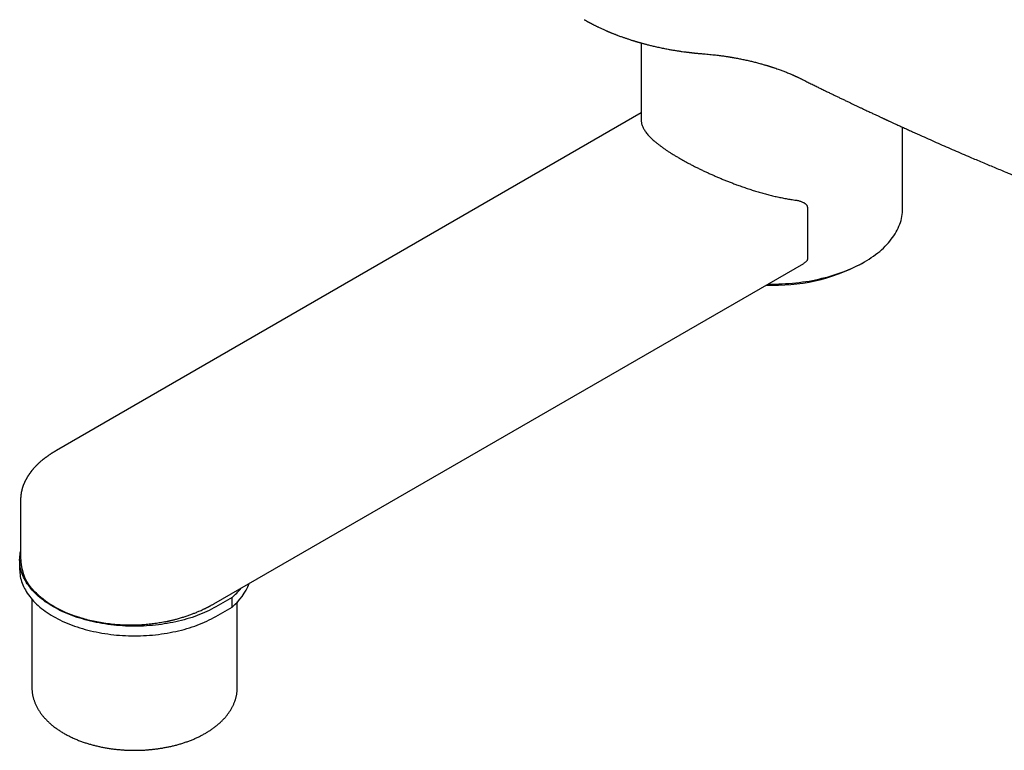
# Model space of a CAD drawing. Header units: millimetres. Extents: x 8 to 893, y 12 to 594.
# Tile 17 of 27: x 668 to 777, y 95 to 176. Entities that reach past the tile are written whole.
import ezdxf

# ---------------------------------------------------------------- set-up
doc = ezdxf.new("R2010")
doc.units = ezdxf.units.MM

msp = doc.modelspace()

# ---------------------------------------------------------------- linework, layer by layer
at = {"color": 7, "linetype": 'Continuous', "lineweight": 30}
for p, q in [((736.61, 173.45), (736.61, 164.86)), ((736.61, 165.68), (671.75, 128.23)), ((765.61, 155.06), (765.61, 164.1)), ((755.05, 155.19), (755.05, 149.45)), ((689.2, 111.21), (754.65, 148.99)), ((761.02, 148.94), (761.37, 149.14)), ((667.75, 122.7), (667.75, 122.71)), ((667.75, 122.7), (667.75, 116.36)), ((667.65, 116.08), (667.65, 115.01)), ((667.65, 116.08), (667.65, 115.01)), ((667.76, 116.36), (667.76, 116.34)), ((669, 111.72), (669, 101.95)), ((691.21, 111.91), (689.42, 110.87)), ((691.21, 110.85), (691.21, 111.91)), ((689.42, 109.81), (691.21, 110.85)), ((691.8, 101.95), (691.8, 111.41))]:
    msp.add_line(p, q, dxfattribs=at)
at = {"color": 7, "linetype": 'Continuous', "lineweight": 30, "flags": 128}
for points in [[(750.67, 146.69), (750.74, 146.69), (751.12, 146.69), (751.5, 146.69), (751.88, 146.7), (752.26, 146.71), (752.64, 146.74), (753.01, 146.76), (753.39, 146.79), (753.76, 146.83), (754.13, 146.87), (754.5, 146.92), (754.87, 146.97), (755.24, 147.03), (755.6, 147.1), (755.96, 147.17), (756.32, 147.25), (756.67, 147.33), (757.02, 147.41), (757.36, 147.51), (757.7, 147.6), (758.04, 147.7), (758.37, 147.81), (758.7, 147.92), (759.02, 148.04), (759.33, 148.16), (759.64, 148.29), (759.95, 148.42), (760.24, 148.56), (760.54, 148.7), (760.82, 148.84), (761.1, 148.99), (761.37, 149.14), (761.64, 149.3), (761.89, 149.46), (762.14, 149.63), (762.39, 149.79), (762.62, 149.97), (762.85, 150.14), (763.07, 150.32), (763.28, 150.5), (763.48, 150.69), (763.67, 150.88), (763.86, 151.07), (764.04, 151.26), (764.2, 151.46), (764.36, 151.66), (764.51, 151.86), (764.65, 152.06), (764.78, 152.27), (764.91, 152.48), (765.02, 152.69), (765.12, 152.9), (765.21, 153.11), (765.3, 153.32), (765.37, 153.54), (765.44, 153.75), (765.49, 153.97), (765.54, 154.19), (765.57, 154.41), (765.59, 154.62), (765.61, 154.84), (765.61, 155.06)], [(689.42, 110.87), (689.18, 110.74), (688.93, 110.61), (688.68, 110.48), (688.43, 110.36), (688.16, 110.24), (687.9, 110.12), (687.62, 110.01), (687.35, 109.9), (687.07, 109.8), (686.78, 109.7), (686.49, 109.61), (686.19, 109.52), (685.89, 109.43), (685.59, 109.35), (685.28, 109.28), (684.97, 109.2), (684.66, 109.14), (684.34, 109.08), (684.02, 109.02), (683.7, 108.97), (683.38, 108.92), (683.05, 108.88), (682.73, 108.84), (682.4, 108.81), (682.07, 108.78), (681.74, 108.76), (681.4, 108.74), (681.07, 108.73), (680.74, 108.72), (680.4, 108.72), (680.07, 108.72), (679.74, 108.73), (679.4, 108.74), (679.07, 108.76), (678.74, 108.78), (678.41, 108.81), (678.08, 108.84), (677.75, 108.88), (677.43, 108.92), (677.1, 108.97), (676.78, 109.02), (676.46, 109.08), (676.15, 109.14), (675.83, 109.2), (675.52, 109.28), (675.22, 109.35), (674.91, 109.43), (674.61, 109.52), (674.32, 109.61), (674.03, 109.7), (673.74, 109.8), (673.46, 109.9), (673.18, 110.01), (672.91, 110.12), (672.64, 110.24), (672.38, 110.36), (672.12, 110.48), (671.87, 110.61), (671.63, 110.74), (671.39, 110.87), (671.15, 111.01), (670.93, 111.15), (670.71, 111.3), (670.49, 111.44), (670.29, 111.6), (670.09, 111.75), (669.9, 111.91), (669.71, 112.07), (669.53, 112.23), (669.36, 112.4), (669.2, 112.56), (669.04, 112.73), (668.9, 112.91), (668.76, 113.08), (668.62, 113.26), (668.5, 113.44), (668.38, 113.62), (668.28, 113.8), (668.18, 113.99), (668.09, 114.17), (668.01, 114.36), (667.93, 114.55), (667.87, 114.73), (667.81, 114.92), (667.76, 115.12), (667.72, 115.31), (667.69, 115.5), (667.67, 115.69), (667.66, 115.88), (667.65, 116.08), (667.66, 116.27), (667.67, 116.46), (667.69, 116.65), (667.72, 116.85), (667.75, 117)], [(689.42, 110.87), (689.18, 110.74), (688.93, 110.61), (688.68, 110.48), (688.43, 110.36), (688.16, 110.24), (687.9, 110.12), (687.62, 110.01), (687.35, 109.9), (687.07, 109.8), (686.78, 109.7), (686.49, 109.61), (686.19, 109.52), (685.89, 109.43), (685.59, 109.35), (685.28, 109.28), (684.97, 109.2), (684.66, 109.14), (684.34, 109.08), (684.02, 109.02), (683.7, 108.97), (683.38, 108.92), (683.05, 108.88), (682.73, 108.84), (682.4, 108.81), (682.07, 108.78), (681.74, 108.76), (681.4, 108.74), (681.07, 108.73), (680.74, 108.72), (680.4, 108.72), (680.07, 108.72), (679.74, 108.73), (679.4, 108.74), (679.07, 108.76), (678.74, 108.78), (678.41, 108.81), (678.08, 108.84), (677.75, 108.88), (677.43, 108.92), (677.1, 108.97), (676.78, 109.02), (676.46, 109.08), (676.15, 109.14), (675.83, 109.2), (675.52, 109.28), (675.22, 109.35), (674.91, 109.43), (674.61, 109.52), (674.32, 109.61), (674.03, 109.7), (673.74, 109.8), (673.46, 109.9), (673.18, 110.01), (672.91, 110.12), (672.64, 110.24), (672.38, 110.36), (672.12, 110.48), (671.87, 110.61), (671.63, 110.74), (671.39, 110.87), (671.15, 111.01), (670.93, 111.15), (670.71, 111.3), (670.49, 111.44), (670.29, 111.6), (670.09, 111.75), (669.9, 111.91), (669.71, 112.07), (669.53, 112.23), (669.36, 112.4), (669.2, 112.56), (669.04, 112.73), (668.9, 112.91), (668.76, 113.08), (668.62, 113.26), (668.5, 113.44), (668.38, 113.62), (668.28, 113.8), (668.18, 113.99), (668.09, 114.17), (668.01, 114.36), (667.93, 114.55), (667.87, 114.73), (667.81, 114.92), (667.76, 115.12), (667.72, 115.31), (667.69, 115.5), (667.67, 115.69), (667.66, 115.88), (667.65, 116.08), (667.66, 116.27), (667.67, 116.46), (667.69, 116.65), (667.72, 116.85), (667.75, 117)], [(667.65, 115.01), (667.66, 114.82), (667.67, 114.63), (667.69, 114.44), (667.72, 114.24), (667.76, 114.05), (667.81, 113.86), (667.87, 113.67), (667.93, 113.48), (668.01, 113.3), (668.09, 113.11), (668.18, 112.92), (668.28, 112.74), (668.38, 112.56), (668.5, 112.38), (668.62, 112.2), (668.76, 112.02), (668.9, 111.85), (669.04, 111.67), (669.2, 111.5), (669.36, 111.33), (669.53, 111.17), (669.71, 111.01), (669.9, 110.85), (670.09, 110.69), (670.29, 110.53), (670.49, 110.38), (670.71, 110.23), (670.93, 110.09), (671.15, 109.95), (671.39, 109.81), (671.63, 109.68), (671.87, 109.54), (672.12, 109.42), (672.38, 109.29), (672.64, 109.17), (672.91, 109.06), (673.18, 108.95), (673.46, 108.84), (673.74, 108.74), (674.03, 108.64), (674.32, 108.55), (674.61, 108.46), (674.91, 108.37), (675.22, 108.29), (675.52, 108.21), (675.83, 108.14), (676.15, 108.08), (676.46, 108.01), (676.78, 107.96), (677.1, 107.9), (677.43, 107.86), (677.75, 107.81), (678.08, 107.78), (678.41, 107.74), (678.74, 107.72), (679.07, 107.69), (679.4, 107.68), (679.74, 107.66), (680.07, 107.66), (680.4, 107.65), (680.74, 107.66), (681.07, 107.66), (681.4, 107.68), (681.74, 107.69), (682.07, 107.72), (682.4, 107.74), (682.73, 107.78), (683.05, 107.81), (683.38, 107.86), (683.7, 107.9), (684.02, 107.96), (684.34, 108.01), (684.66, 108.08), (684.97, 108.14), (685.28, 108.21), (685.59, 108.29), (685.89, 108.37), (686.19, 108.46), (686.49, 108.55), (686.78, 108.64), (687.07, 108.74), (687.35, 108.84), (687.62, 108.95), (687.9, 109.06), (688.16, 109.17), (688.43, 109.29), (688.68, 109.42), (688.93, 109.54), (689.18, 109.68), (689.42, 109.81)], [(667.65, 115.01), (667.66, 114.82), (667.67, 114.63), (667.69, 114.44), (667.72, 114.24), (667.76, 114.05), (667.81, 113.86), (667.87, 113.67), (667.93, 113.48), (668.01, 113.3), (668.09, 113.11), (668.18, 112.92), (668.28, 112.74), (668.38, 112.56), (668.5, 112.38), (668.62, 112.2), (668.76, 112.02), (668.9, 111.85), (669.04, 111.67), (669.2, 111.5), (669.36, 111.33), (669.53, 111.17), (669.71, 111.01), (669.9, 110.85), (670.09, 110.69), (670.29, 110.53), (670.49, 110.38), (670.71, 110.23), (670.93, 110.09), (671.15, 109.95), (671.39, 109.81), (671.63, 109.68), (671.87, 109.54), (672.12, 109.42), (672.38, 109.29), (672.64, 109.17), (672.91, 109.06), (673.18, 108.95), (673.46, 108.84), (673.74, 108.74), (674.03, 108.64), (674.32, 108.55), (674.61, 108.46), (674.91, 108.37), (675.22, 108.29), (675.52, 108.21), (675.83, 108.14), (676.15, 108.08), (676.46, 108.01), (676.78, 107.96), (677.1, 107.9), (677.43, 107.86), (677.75, 107.81), (678.08, 107.78), (678.41, 107.74), (678.74, 107.72), (679.07, 107.69), (679.4, 107.68), (679.74, 107.66), (680.07, 107.66), (680.4, 107.65), (680.74, 107.66), (681.07, 107.66), (681.4, 107.68), (681.74, 107.69), (682.07, 107.72), (682.4, 107.74), (682.73, 107.78), (683.05, 107.81), (683.38, 107.86), (683.7, 107.9), (684.02, 107.96), (684.34, 108.01), (684.66, 108.08), (684.97, 108.14), (685.28, 108.21), (685.59, 108.29), (685.89, 108.37), (686.19, 108.46), (686.49, 108.55), (686.78, 108.64), (687.07, 108.74), (687.35, 108.84), (687.62, 108.95), (687.9, 109.06), (688.16, 109.17), (688.43, 109.29), (688.68, 109.42), (688.93, 109.54), (689.18, 109.68), (689.42, 109.81)]]:
    msp.add_lwpolyline(points, dxfattribs=at)
at = {"color": 7, "linetype": 'Continuous', "lineweight": 30}
for centre, radius, start, end in [((751.43, 167.05), 20.49, 267.3378, 297.8989), ((687.11, 115.84), 6.47, 309.384, 338.4752), ((686.12, 117.84), 7.82, 310.6258, 321.2641), ((677.52, 121.08), 11.83, 227.3973, 252.6081)]:
    msp.add_arc(centre, radius, start, end, dxfattribs=at)
for points, knots in [([(730.29, 176.03), (730.31, 176.02), (730.36, 175.99), (730.45, 175.95), (730.54, 175.89), (730.62, 175.85), (730.68, 175.81), (730.73, 175.79), (730.76, 175.77), (730.79, 175.75), (730.82, 175.74), (730.86, 175.72), (730.91, 175.69), (730.98, 175.65), (731.05, 175.61), (731.14, 175.57), (731.23, 175.52), (731.34, 175.47), (731.45, 175.41), (731.56, 175.36), (731.67, 175.3), (731.77, 175.25), (731.9, 175.19), (732.05, 175.12), (732.21, 175.04), (732.37, 174.97), (732.53, 174.9), (732.65, 174.85), (732.74, 174.81), (732.81, 174.78), (732.87, 174.75), (732.92, 174.73), (732.96, 174.71), (733, 174.7), (733.02, 174.69), (733.05, 174.68), (733.09, 174.66), (733.14, 174.64), (733.21, 174.61), (733.3, 174.57), (733.4, 174.53), (733.52, 174.49), (733.64, 174.44), (733.77, 174.39), (733.89, 174.34), (734.04, 174.28), (734.21, 174.22), (734.4, 174.15), (734.57, 174.09), (734.72, 174.04), (734.87, 173.99), (735.01, 173.94), (735.17, 173.89), (735.34, 173.83), (735.49, 173.78), (735.64, 173.74), (735.76, 173.7), (735.87, 173.67), (735.95, 173.64), (736.02, 173.62), (736.07, 173.6), (736.11, 173.59), (736.14, 173.58), (736.17, 173.57), (736.21, 173.56), (736.28, 173.54), (736.35, 173.52), (736.44, 173.5), (736.55, 173.47), (736.66, 173.43), (736.79, 173.4), (736.93, 173.36), (737.08, 173.32), (737.31, 173.26), (737.63, 173.18), (738.08, 173.07), (738.56, 172.97), (739.07, 172.86), (739.56, 172.76), (740, 172.68), (740.4, 172.62), (740.78, 172.56), (741.15, 172.5), (741.44, 172.46), (741.64, 172.44), (741.77, 172.42), (741.88, 172.41), (741.99, 172.4), (742.08, 172.39), (742.15, 172.38), (742.2, 172.37), (742.24, 172.37), (742.26, 172.36), (742.28, 172.36), (742.3, 172.36), (742.34, 172.36), (742.39, 172.35), (742.46, 172.34), (742.55, 172.33), (742.66, 172.32), (742.8, 172.31), (742.95, 172.29), (743.12, 172.28), (743.32, 172.26), (743.45, 172.25), (743.52, 172.24)], [0, 0, 0, 0, 0.004671, 0.01432, 0.022747, 0.029954, 0.035941, 0.03979, 0.042887, 0.04536, 0.047797, 0.050269, 0.055911, 0.061789, 0.068383, 0.075795, 0.084199, 0.093455, 0.103262, 0.11284, 0.122146, 0.131182, 0.139946, 0.154893, 0.168982, 0.182349, 0.195202, 0.207545, 0.212815, 0.217986, 0.223059, 0.22769, 0.231384, 0.234096, 0.235918, 0.237879, 0.240565, 0.245127, 0.250906, 0.257904, 0.26612, 0.275552, 0.285904, 0.296186, 0.306069, 0.315553, 0.331495, 0.346167, 0.359568, 0.3717, 0.382021, 0.393135, 0.405179, 0.418152, 0.432052, 0.441211, 0.450624, 0.459026, 0.466054, 0.470689, 0.474445, 0.477322, 0.479321, 0.480869, 0.48436, 0.48904, 0.494908, 0.501513, 0.50917, 0.517878, 0.527637, 0.538222, 0.548909, 0.559644, 0.58941, 0.619535, 0.655866, 0.692709, 0.730032, 0.758588, 0.786204, 0.81288, 0.838618, 0.863419, 0.872049, 0.88056, 0.88871, 0.89584, 0.901911, 0.906925, 0.910881, 0.912701, 0.91416, 0.915286, 0.916742, 0.919216, 0.922708, 0.927219, 0.933621, 0.941355, 0.950419, 0.960815, 0.972543, 0.985605, 1, 1, 1, 1]), ([(743.52, 172.24), (743.64, 172.24), (743.88, 172.22), (744.22, 172.18), (744.54, 172.15), (744.84, 172.12), (745.13, 172.08), (745.38, 172.05), (745.62, 172.02), (745.83, 171.99), (746.03, 171.96), (746.21, 171.93), (746.36, 171.91), (746.49, 171.89), (746.6, 171.87), (746.71, 171.85), (746.82, 171.83), (746.92, 171.81), (747.16, 171.77), (747.44, 171.72), (747.76, 171.65), (747.99, 171.61), (748.23, 171.55), (748.48, 171.5), (748.73, 171.44), (748.96, 171.39), (749.18, 171.33), (749.41, 171.27), (749.64, 171.21), (749.86, 171.15), (750.06, 171.1), (750.24, 171.04), (750.41, 170.99), (750.54, 170.95), (750.65, 170.92), (750.73, 170.9), (750.81, 170.87), (750.88, 170.85), (750.93, 170.84), (750.96, 170.82), (750.99, 170.82), (751.02, 170.81), (751.06, 170.79), (751.11, 170.78), (751.18, 170.75), (751.25, 170.73), (751.32, 170.71), (751.47, 170.66), (751.67, 170.59), (751.91, 170.5), (752.13, 170.42), (752.33, 170.35), (752.53, 170.27), (752.74, 170.19), (752.95, 170.1), (753.13, 170.03), (753.26, 169.97), (753.35, 169.93), (753.43, 169.9), (753.5, 169.87), (753.56, 169.84), (753.61, 169.82), (753.65, 169.8), (753.67, 169.79), (753.69, 169.78), (753.7, 169.78), (753.72, 169.77), (753.75, 169.76), (753.78, 169.74), (753.82, 169.72), (753.89, 169.69), (753.96, 169.66), (754.05, 169.61), (754.16, 169.56), (754.28, 169.51), (754.36, 169.47), (754.4, 169.45)], [0, 0, 0, 0, 0.029701, 0.057844, 0.08443, 0.109458, 0.132929, 0.154841, 0.174073, 0.191919, 0.208378, 0.22345, 0.237134, 0.247478, 0.256858, 0.265765, 0.274715, 0.283708, 0.292744, 0.335922, 0.355864, 0.376028, 0.397041, 0.419185, 0.442458, 0.461536, 0.48131, 0.501782, 0.522949, 0.544178, 0.562126, 0.578839, 0.594317, 0.608561, 0.616883, 0.624717, 0.632063, 0.638461, 0.643445, 0.646134, 0.648332, 0.651338, 0.655364, 0.660407, 0.666351, 0.673277, 0.680781, 0.688253, 0.714622, 0.740499, 0.759775, 0.779244, 0.799566, 0.820745, 0.842779, 0.865668, 0.87574, 0.885458, 0.894093, 0.901638, 0.908093, 0.913459, 0.917736, 0.919728, 0.92135, 0.922791, 0.924638, 0.927319, 0.930835, 0.935185, 0.942283, 0.950863, 0.960926, 0.97247, 0.985495, 1, 1, 1, 1]), ([(754.4, 169.45), (754.56, 169.37), (754.87, 169.21), (755.33, 168.98), (755.79, 168.76), (756.23, 168.54), (756.65, 168.33), (757.06, 168.13), (757.45, 167.94), (757.82, 167.76), (758.18, 167.59), (758.53, 167.42), (758.88, 167.25), (759.24, 167.08), (759.59, 166.91), (759.93, 166.75), (760.25, 166.59), (760.56, 166.44), (760.86, 166.3), (761.15, 166.17), (761.41, 166.04), (761.65, 165.93), (761.87, 165.83), (762.08, 165.73), (762.28, 165.64), (762.47, 165.55), (762.64, 165.47), (762.81, 165.39), (762.96, 165.32), (763.1, 165.25), (763.23, 165.19), (763.35, 165.14), (763.46, 165.08), (763.56, 165.04), (763.64, 165), (763.71, 164.97), (763.77, 164.94), (763.82, 164.92), (763.85, 164.9), (763.89, 164.89), (763.94, 164.86), (763.99, 164.84), (764.07, 164.8), (764.18, 164.75), (764.31, 164.7), (764.45, 164.63), (764.61, 164.55), (764.79, 164.47), (764.98, 164.38), (765.19, 164.29), (765.4, 164.19), (765.61, 164.1), (765.82, 164), (766.04, 163.9), (766.26, 163.8), (766.49, 163.7), (766.99, 163.47), (767.72, 163.14), (768.67, 162.72), (769.57, 162.32), (770.46, 161.93), (771.35, 161.54), (772.23, 161.16), (773.03, 160.81), (773.77, 160.5), (774.44, 160.21), (775.11, 159.93), (775.76, 159.66), (776.41, 159.39), (777.01, 159.14), (777.56, 158.91), (778.05, 158.71), (778.53, 158.51), (779, 158.32), (779.45, 158.14), (779.86, 157.97), (780.23, 157.82), (780.56, 157.69), (780.89, 157.56), (781.23, 157.42), (781.58, 157.28), (781.97, 157.13), (782.39, 156.96), (782.85, 156.78), (783.32, 156.59), (783.81, 156.4), (784.27, 156.22), (784.71, 156.05), (785.12, 155.89), (785.54, 155.73), (785.96, 155.57), (786.58, 155.33), (787.41, 155.02), (788.44, 154.63), (789.25, 154.32), (789.84, 154.1), (790.19, 153.97), (790.55, 153.84), (790.91, 153.71), (791.26, 153.58), (791.6, 153.46), (791.94, 153.33), (792.29, 153.21), (792.63, 153.08), (792.95, 152.97), (793.22, 152.87), (793.42, 152.8), (793.58, 152.74), (793.73, 152.69), (793.87, 152.64), (794.01, 152.59), (794.13, 152.54), (794.24, 152.5), (794.33, 152.47), (794.4, 152.45), (794.45, 152.43), (794.49, 152.41), (794.51, 152.41), (794.54, 152.4), (794.57, 152.39), (794.61, 152.37), (794.66, 152.35), (794.73, 152.33), (794.81, 152.3), (794.91, 152.26), (795.03, 152.22), (795.17, 152.17), (795.33, 152.12), (795.49, 152.06), (795.68, 151.99), (795.88, 151.92), (796.1, 151.85), (796.33, 151.76), (796.58, 151.68), (796.85, 151.58), (797.13, 151.48), (797.43, 151.38), (797.64, 151.31), (797.74, 151.27)], [0, 0, 0, 0, 0.011403, 0.022513, 0.033329, 0.043853, 0.054083, 0.06402, 0.073121, 0.081962, 0.090542, 0.098862, 0.106922, 0.11561, 0.123974, 0.132014, 0.13973, 0.147122, 0.15419, 0.160935, 0.167355, 0.172833, 0.178051, 0.183009, 0.187707, 0.192145, 0.196251, 0.200106, 0.203711, 0.207062, 0.210199, 0.213048, 0.215609, 0.217882, 0.219867, 0.221563, 0.222972, 0.223923, 0.224683, 0.225541, 0.226647, 0.228002, 0.229563, 0.232265, 0.235269, 0.238574, 0.24245, 0.246672, 0.25124, 0.256154, 0.261414, 0.266061, 0.270949, 0.276077, 0.281365, 0.286648, 0.291921, 0.316644, 0.337751, 0.358693, 0.379471, 0.400086, 0.420515, 0.44068, 0.456335, 0.471823, 0.487144, 0.502299, 0.517288, 0.532076, 0.543734, 0.555074, 0.566094, 0.576796, 0.587179, 0.597242, 0.604926, 0.612414, 0.619946, 0.6277, 0.635676, 0.643873, 0.654002, 0.664449, 0.675216, 0.686302, 0.697707, 0.706892, 0.716274, 0.725775, 0.735308, 0.744874, 0.768065, 0.791444, 0.815012, 0.822991, 0.830991, 0.839012, 0.847055, 0.855031, 0.862744, 0.870187, 0.878158, 0.885794, 0.893095, 0.900062, 0.903577, 0.907001, 0.910333, 0.913573, 0.916721, 0.919711, 0.921952, 0.923897, 0.925544, 0.926895, 0.927458, 0.927947, 0.928391, 0.929049, 0.929983, 0.931191, 0.932674, 0.934433, 0.93678, 0.939486, 0.942551, 0.945976, 0.949761, 0.953905, 0.958408, 0.963271, 0.968493, 0.974075, 0.980017, 0.986318, 0.992979, 1, 1, 1, 1]), ([(736.62, 164.88), (736.62, 164.83), (736.62, 164.72), (736.64, 164.56), (736.68, 164.39), (736.74, 164.22), (736.82, 164.05), (736.91, 163.88), (737.01, 163.71), (737.14, 163.54), (737.28, 163.35), (737.43, 163.18), (737.57, 163.03), (737.7, 162.9), (737.86, 162.75), (738.05, 162.58), (738.29, 162.38), (738.53, 162.19), (738.79, 161.99), (739.05, 161.8), (739.32, 161.61), (739.61, 161.42), (739.91, 161.23), (740.22, 161.04), (740.54, 160.84), (740.87, 160.65), (741.22, 160.45), (741.56, 160.26), (741.91, 160.07), (742.25, 159.89), (742.6, 159.71), (742.96, 159.54), (743.32, 159.36), (743.68, 159.19), (744.05, 159.02), (744.43, 158.85), (744.81, 158.68), (745.19, 158.51), (745.58, 158.35), (745.98, 158.19), (746.39, 158.03), (746.79, 157.87), (747.24, 157.7), (747.72, 157.53), (748.25, 157.35), (748.78, 157.17), (749.31, 157), (749.85, 156.84), (750.39, 156.69), (750.92, 156.55), (751.46, 156.42), (752.01, 156.31), (752.55, 156.2), (753.09, 156.1), (753.45, 156.05), (753.64, 156.02)], [0, 0, 0, 0, 0.017752, 0.038698, 0.058726, 0.078759, 0.098787, 0.118013, 0.137243, 0.156469, 0.17712, 0.197771, 0.211786, 0.225804, 0.239819, 0.260017, 0.280222, 0.30042, 0.319392, 0.338364, 0.356922, 0.375499, 0.394082, 0.412658, 0.431215, 0.449673, 0.468138, 0.486596, 0.503763, 0.52093, 0.537662, 0.554408, 0.571159, 0.587906, 0.604638, 0.621192, 0.637751, 0.654305, 0.671234, 0.688176, 0.705122, 0.722064, 0.738995, 0.760491, 0.781994, 0.803491, 0.825173, 0.846849, 0.868539, 0.890229, 0.911906, 0.933884, 0.955869, 0.977846, 1, 1, 1, 1]), ([(753.64, 156.02), (753.69, 156.01), (753.81, 156), (753.97, 155.97), (754.14, 155.93), (754.3, 155.88), (754.45, 155.82), (754.58, 155.76), (754.69, 155.7), (754.77, 155.65), (754.85, 155.59), (754.92, 155.52), (754.97, 155.44), (755.02, 155.36), (755.04, 155.28), (755.05, 155.22), (755.05, 155.19)], [0, 0, 0, 0, 0.088667, 0.177389, 0.266038, 0.357718, 0.449486, 0.541076, 0.599353, 0.657687, 0.715905, 0.77493, 0.834108, 0.892962, 0.946493, 1, 1, 1, 1]), ([(755.05, 149.45), (755.05, 149.44), (755.04, 149.4), (755.03, 149.35), (755, 149.29), (754.96, 149.23), (754.91, 149.19), (754.86, 149.13), (754.78, 149.07), (754.71, 149.02), (754.66, 149), (754.65, 148.99)], [0, 0, 0, 0, 0.090794, 0.184456, 0.29742, 0.413614, 0.503433, 0.593289, 0.777451, 0.943969, 1, 1, 1, 1]), ([(671.75, 128.23), (671.72, 128.21), (671.67, 128.18), (671.59, 128.14), (671.53, 128.1), (671.49, 128.07), (671.45, 128.05), (671.42, 128.04), (671.4, 128.02), (671.38, 128.01), (671.35, 127.99), (671.3, 127.96), (671.23, 127.92), (671.15, 127.87), (671.07, 127.81), (670.99, 127.76), (670.9, 127.7), (670.81, 127.64), (670.73, 127.58), (670.65, 127.52), (670.58, 127.47), (670.53, 127.43), (670.47, 127.39), (670.43, 127.36), (670.38, 127.32), (670.34, 127.29), (670.3, 127.26), (670.26, 127.23), (670.21, 127.19), (670.16, 127.15), (670.09, 127.09), (670.01, 127.02), (669.94, 126.95), (669.87, 126.89), (669.8, 126.84), (669.75, 126.78), (669.69, 126.74), (669.64, 126.69), (669.6, 126.64), (669.55, 126.6), (669.5, 126.55), (669.46, 126.5), (669.41, 126.45), (669.37, 126.41), (669.32, 126.36), (669.29, 126.32), (669.26, 126.3), (669.24, 126.27), (669.21, 126.24), (669.18, 126.2), (669.14, 126.16), (669.11, 126.11), (669.07, 126.07), (669.04, 126.04), (669.01, 126), (668.97, 125.95), (668.94, 125.91), (668.92, 125.88), (668.9, 125.86), (668.89, 125.84), (668.87, 125.82), (668.85, 125.8), (668.83, 125.77), (668.81, 125.74), (668.8, 125.72), (668.79, 125.7), (668.77, 125.69), (668.76, 125.66), (668.73, 125.63), (668.71, 125.6), (668.69, 125.57), (668.67, 125.54), (668.66, 125.52), (668.64, 125.5), (668.63, 125.48), (668.62, 125.46), (668.6, 125.44), (668.58, 125.41), (668.56, 125.38), (668.54, 125.35), (668.53, 125.32), (668.51, 125.29), (668.49, 125.25), (668.46, 125.22), (668.44, 125.18), (668.43, 125.15), (668.41, 125.12), (668.39, 125.09), (668.37, 125.04), (668.34, 124.99), (668.31, 124.94), (668.29, 124.9), (668.26, 124.85), (668.24, 124.8), (668.22, 124.75), (668.2, 124.72), (668.19, 124.69), (668.18, 124.66), (668.16, 124.63), (668.14, 124.59), (668.13, 124.55), (668.11, 124.52), (668.09, 124.47), (668.07, 124.42), (668.05, 124.36), (668.03, 124.29), (668, 124.23), (667.98, 124.16), (667.96, 124.1), (667.94, 124.03), (667.92, 123.97), (667.91, 123.92), (667.9, 123.89), (667.89, 123.85), (667.89, 123.82), (667.88, 123.78), (667.87, 123.73), (667.85, 123.68), (667.84, 123.63), (667.83, 123.58), (667.83, 123.55), (667.82, 123.51), (667.82, 123.47), (667.81, 123.43), (667.8, 123.38), (667.79, 123.33), (667.79, 123.29), (667.78, 123.25), (667.78, 123.21), (667.78, 123.16), (667.77, 123.12), (667.77, 123.07), (667.76, 123.02), (667.76, 122.98), (667.76, 122.94), (667.76, 122.91), (667.76, 122.89), (667.76, 122.87), (667.76, 122.84), (667.75, 122.8), (667.75, 122.75), (667.75, 122.72), (667.75, 122.7)], [0, 0, 0, 0, 0.011987, 0.022287, 0.0309002, 0.0378267, 0.0430659, 0.0465687, 0.0492524, 0.0522086, 0.0554433, 0.0642662, 0.0746702, 0.0865139, 0.0995433, 0.11266, 0.1258875, 0.1401035, 0.1556711, 0.1679492, 0.178821, 0.188334, 0.1971072, 0.2053349, 0.2134833, 0.220001, 0.2266209, 0.2339119, 0.2424006, 0.2520906, 0.2624826, 0.2795891, 0.2948009, 0.3075457, 0.3192164, 0.3304817, 0.3415584, 0.3503615, 0.359928, 0.3700858, 0.3796959, 0.388937, 0.3991332, 0.4085651, 0.4177474, 0.4254313, 0.4316258, 0.4365, 0.4421824, 0.4487393, 0.4566827, 0.4662857, 0.4742831, 0.4802256, 0.4883333, 0.4969896, 0.5043973, 0.5105983, 0.5143814, 0.5176532, 0.5209636, 0.5255074, 0.5313067, 0.5357953, 0.5396128, 0.542758, 0.5457461, 0.5496793, 0.5560988, 0.5625499, 0.5681107, 0.5727789, 0.5767085, 0.580327, 0.5836584, 0.5867729, 0.5908736, 0.5963958, 0.6026904, 0.6078111, 0.6118461, 0.6168225, 0.6239054, 0.6309125, 0.6369496, 0.6420155, 0.6463729, 0.6523933, 0.6592187, 0.6695229, 0.6778437, 0.6845264, 0.6926543, 0.7026905, 0.7085885, 0.7132764, 0.7175449, 0.7220696, 0.7271578, 0.7331089, 0.7397465, 0.7454833, 0.7501151, 0.7582093, 0.7678369, 0.7785629, 0.7886003, 0.7970222, 0.8053496, 0.8162357, 0.8268881, 0.8322917, 0.8371582, 0.8416686, 0.8463141, 0.8513852, 0.8577252, 0.8661731, 0.873426, 0.879602, 0.8850874, 0.8897462, 0.8947026, 0.900538, 0.90755, 0.9143842, 0.9201492, 0.9260721, 0.9314821, 0.9371604, 0.9435265, 0.9496315, 0.9564658, 0.9624926, 0.9674659, 0.9717743, 0.9743088, 0.9769222, 0.9807355, 0.9858529, 0.9922745, 1, 1, 1, 1]), ([(667.76, 116.35), (667.76, 116.32), (667.76, 116.25), (667.76, 116.14), (667.77, 116.03), (667.77, 115.95), (667.78, 115.88), (667.79, 115.82), (667.79, 115.77), (667.8, 115.72), (667.8, 115.66), (667.81, 115.61), (667.82, 115.57), (667.82, 115.55)], [0, 0, 0, 0, 0.116519, 0.263715, 0.394033, 0.50766, 0.604838, 0.669658, 0.726438, 0.789624, 0.861953, 0.94343, 1, 1, 1, 1]), ([(667.82, 115.55), (667.82, 115.53), (667.83, 115.46), (667.85, 115.37), (667.87, 115.26), (667.89, 115.16), (667.92, 115.06), (667.94, 114.97), (667.97, 114.88), (667.99, 114.78), (668.02, 114.69), (668.04, 114.61), (668.06, 114.57), (668.07, 114.55)], [0, 0, 0, 0, 0.072196, 0.186068, 0.294264, 0.395061, 0.491056, 0.577478, 0.671052, 0.76661, 0.860134, 0.951551, 1, 1, 1, 1]), ([(669.51, 112.37), (669.32, 112.56), (668.96, 112.93), (668.54, 113.52), (668.23, 114.06), (668.11, 114.41), (668.06, 114.55)], [0, 0, 0, 0, 0.275609, 0.545125, 0.810787, 1, 1, 1, 1]), ([(683.76, 109.2), (683.77, 109.2), (683.81, 109.21), (683.88, 109.23), (683.96, 109.25), (684.02, 109.26), (684.06, 109.27), (684.1, 109.28), (684.15, 109.29), (684.21, 109.3), (684.28, 109.32), (684.36, 109.34), (684.47, 109.36), (684.61, 109.4), (684.78, 109.44), (684.97, 109.49), (685.18, 109.55), (685.39, 109.61), (685.6, 109.67), (685.81, 109.74), (686.02, 109.81), (686.23, 109.88), (686.43, 109.95), (686.63, 110.02), (686.81, 110.09), (686.99, 110.15), (687.17, 110.22), (687.35, 110.3), (687.56, 110.39), (687.78, 110.48), (687.97, 110.57), (688.11, 110.64), (688.21, 110.68), (688.29, 110.72), (688.36, 110.76), (688.41, 110.78), (688.45, 110.8), (688.48, 110.82), (688.51, 110.83), (688.53, 110.84), (688.55, 110.85), (688.57, 110.86), (688.61, 110.88), (688.65, 110.9), (688.71, 110.94), (688.78, 110.97), (688.87, 111.02), (688.97, 111.08), (689.08, 111.14), (689.16, 111.18), (689.2, 111.21)], [0, 0, 0, 0, 0.003772, 0.020869, 0.035066, 0.043145, 0.049855, 0.055876, 0.063727, 0.073644, 0.085602, 0.098758, 0.112711, 0.139604, 0.169032, 0.200995, 0.235491, 0.272507, 0.309897, 0.346091, 0.381092, 0.419421, 0.456216, 0.491478, 0.52521, 0.557434, 0.590335, 0.625388, 0.662601, 0.706855, 0.753849, 0.773065, 0.792392, 0.809762, 0.824797, 0.833309, 0.840833, 0.847371, 0.85292, 0.85748, 0.861051, 0.865055, 0.871594, 0.881073, 0.893497, 0.90887, 0.927198, 0.948489, 0.972752, 1, 1, 1, 1]), ([(683.76, 109.2), (683.65, 109.18), (683.34, 109.12), (682.82, 109.03), (682.18, 108.94), (681.54, 108.88), (680.89, 108.84), (680.18, 108.82), (679.42, 108.83), (678.61, 108.87), (677.8, 108.94), (677, 109.05), (676.21, 109.19), (675.44, 109.35), (674.7, 109.55), (674.22, 109.71), (673.98, 109.78)], [0, 0, 0, 0, 0.033509, 0.097712, 0.161792, 0.22598, 0.290503, 0.355585, 0.435266, 0.515088, 0.595458, 0.676778, 0.757593, 0.838153, 0.918831, 1, 1, 1, 1]), ([(669, 101.95), (669, 101.93), (669, 101.86), (669.01, 101.74), (669.02, 101.6), (669.03, 101.45), (669.05, 101.3), (669.07, 101.15), (669.1, 101.01), (669.14, 100.86), (669.17, 100.71), (669.22, 100.57), (669.27, 100.42), (669.32, 100.28), (669.38, 100.13), (669.44, 99.99), (669.51, 99.84), (669.59, 99.7), (669.67, 99.56), (669.75, 99.42), (669.84, 99.28), (669.93, 99.14), (670.03, 99), (670.14, 98.86), (670.25, 98.72), (670.36, 98.59), (670.48, 98.46), (670.61, 98.32), (670.74, 98.19), (670.87, 98.07), (671.01, 97.94), (671.15, 97.82), (671.3, 97.69), (671.45, 97.57), (671.61, 97.45), (671.77, 97.34), (671.93, 97.22), (672.1, 97.11), (672.27, 97), (672.45, 96.9), (672.63, 96.79), (672.81, 96.69), (673, 96.59), (673.19, 96.5), (673.38, 96.4), (673.58, 96.31), (673.78, 96.22), (673.98, 96.14), (674.19, 96.05), (674.39, 95.98), (674.6, 95.9), (674.8, 95.83), (675, 95.76), (675.2, 95.7), (675.4, 95.64), (675.6, 95.58), (675.8, 95.53), (676, 95.48), (676.21, 95.43), (676.42, 95.38), (676.62, 95.33), (676.83, 95.29), (677.04, 95.25), (677.26, 95.21), (677.47, 95.18), (677.68, 95.14), (677.9, 95.11), (678.11, 95.08), (678.33, 95.06), (678.54, 95.04), (678.76, 95.02), (678.98, 95), (679.19, 94.98), (679.4, 94.97), (679.61, 94.96), (679.8, 94.96), (679.97, 94.95), (680.12, 94.95), (680.26, 94.95), (680.36, 94.95), (680.4, 94.95)], [0, 0, 0, 0, 0.005184, 0.017603, 0.030045, 0.042515, 0.055018, 0.067559, 0.080144, 0.092776, 0.10546, 0.1182, 0.131001, 0.143864, 0.156793, 0.16979, 0.182856, 0.195993, 0.2092, 0.222477, 0.235824, 0.249239, 0.262719, 0.276263, 0.289868, 0.303529, 0.317244, 0.331008, 0.344818, 0.358669, 0.372558, 0.38648, 0.400433, 0.414412, 0.428413, 0.442435, 0.456474, 0.470527, 0.484593, 0.498669, 0.512754, 0.526846, 0.540944, 0.555048, 0.569157, 0.583271, 0.597391, 0.611516, 0.625648, 0.639787, 0.652482, 0.6666, 0.67928, 0.691954, 0.704622, 0.717282, 0.729935, 0.742581, 0.755219, 0.76785, 0.780473, 0.793087, 0.805693, 0.818289, 0.830875, 0.843449, 0.856009, 0.868553, 0.881076, 0.893572, 0.906033, 0.918443, 0.930775, 0.942974, 0.954924, 0.966296, 0.976163, 0.983659, 0.992217, 1, 1, 1, 1]), ([(680.4, 94.95), (680.48, 94.95), (680.6, 94.95), (680.77, 94.95), (680.91, 94.95), (681.08, 94.96), (681.26, 94.96), (681.44, 94.97), (681.64, 94.99), (681.83, 95), (682.03, 95.02), (682.24, 95.03), (682.44, 95.06), (682.65, 95.08), (682.86, 95.11), (683.07, 95.13), (683.28, 95.17), (683.48, 95.2), (683.69, 95.24), (683.9, 95.28), (684.11, 95.32), (684.32, 95.36), (684.52, 95.41), (684.73, 95.46), (684.93, 95.51), (685.14, 95.56), (685.34, 95.62), (685.54, 95.68), (685.74, 95.74), (685.93, 95.81), (686.13, 95.87), (686.32, 95.94), (686.51, 96.01), (686.7, 96.09), (686.89, 96.16), (687.08, 96.24), (687.26, 96.32), (687.44, 96.41), (687.62, 96.49), (687.79, 96.58), (687.96, 96.67), (688.13, 96.77), (688.3, 96.86), (688.46, 96.96), (688.62, 97.06), (688.78, 97.16), (688.93, 97.26), (689.08, 97.37), (689.23, 97.48), (689.38, 97.59), (689.52, 97.7), (689.65, 97.81), (689.79, 97.93), (689.92, 98.05), (690.04, 98.17), (690.16, 98.29), (690.28, 98.41), (690.4, 98.53), (690.51, 98.66), (690.61, 98.79), (690.71, 98.92), (690.81, 99.05), (690.9, 99.18), (690.99, 99.31), (691.08, 99.45), (691.15, 99.58), (691.23, 99.72), (691.3, 99.86), (691.37, 100), (691.43, 100.14), (691.49, 100.28), (691.54, 100.42), (691.59, 100.56), (691.63, 100.7), (691.67, 100.85), (691.7, 100.99), (691.73, 101.14), (691.75, 101.28), (691.77, 101.43), (691.79, 101.57), (691.8, 101.72), (691.8, 101.84), (691.8, 101.92), (691.8, 101.95)], [0, 0, 0, 0, 0.013876, 0.019431, 0.028663, 0.038244, 0.04852, 0.059245, 0.070323, 0.081673, 0.09324, 0.104983, 0.116871, 0.128879, 0.14099, 0.153188, 0.165462, 0.177801, 0.190199, 0.202648, 0.215143, 0.227679, 0.240252, 0.25286, 0.265499, 0.278166, 0.29086, 0.303578, 0.31632, 0.329082, 0.341865, 0.354667, 0.367486, 0.380323, 0.393175, 0.406042, 0.418924, 0.431818, 0.444726, 0.457644, 0.470574, 0.483514, 0.496462, 0.509419, 0.522383, 0.535352, 0.548325, 0.561301, 0.574279, 0.587256, 0.60023, 0.613201, 0.626166, 0.639123, 0.65207, 0.665004, 0.677924, 0.690826, 0.703709, 0.71657, 0.729407, 0.742218, 0.755002, 0.767756, 0.780479, 0.79317, 0.805828, 0.818454, 0.831047, 0.843608, 0.856138, 0.868639, 0.881113, 0.893561, 0.905988, 0.918396, 0.93079, 0.943172, 0.955549, 0.967924, 0.980302, 0.992689, 1, 1, 1, 1])]:
    msp.add_open_spline(points, degree=3, knots=knots, dxfattribs=at)

doc.saveas('drawing.dxf')
